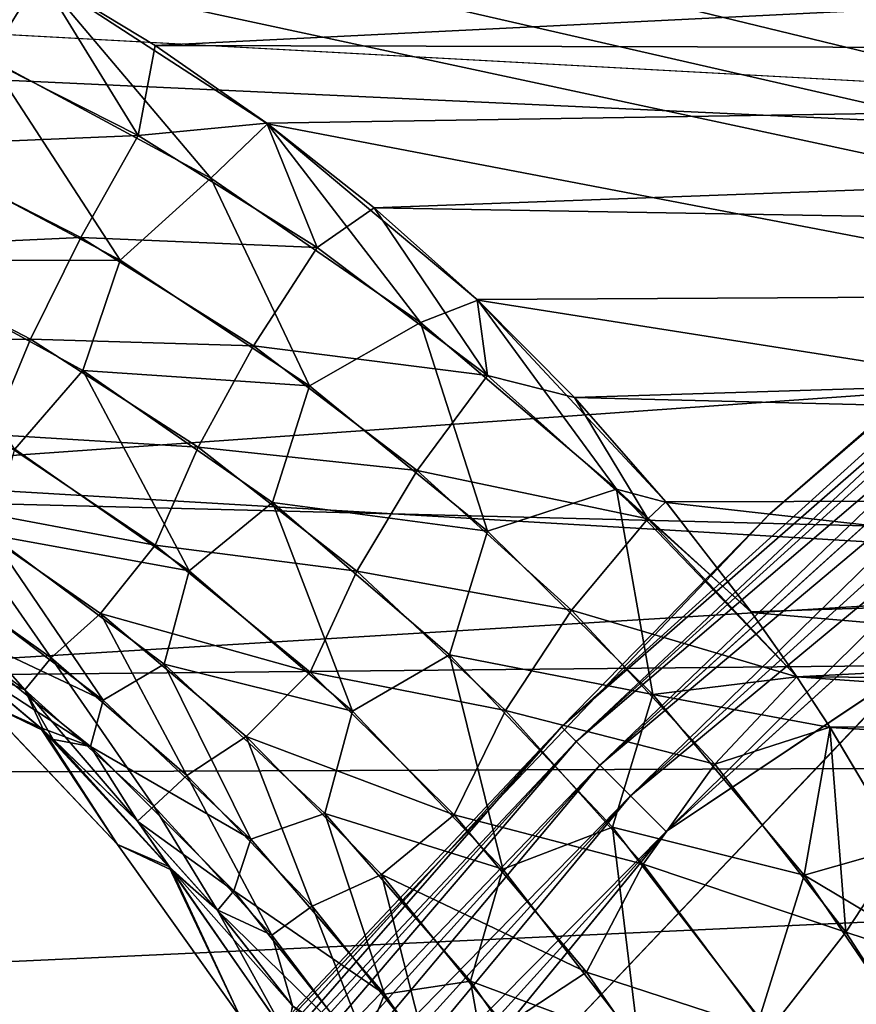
# Model space of a CAD drawing. Header units: millimetres. Extents: x -100 to 100, y -64 to 136.
# Tile 165 of 256: x -21.15 to -19.15, y 19.19 to 21.55. Entities that reach past the tile are written whole.
import ezdxf

# ---------------------------------------------------------------- set-up
doc = ezdxf.new("R2010")
doc.units = ezdxf.units.MM
doc.header["$LTSCALE"] = 159.143519
for name, color, linetype in [('146', 7, 'CONTINUOUS'), ('147', 7, 'CONTINUOUS'), ('148', 7, 'CONTINUOUS'), ('356', 7, 'CONTINUOUS'), ('357', 7, 'CONTINUOUS'), ('361', 7, 'CONTINUOUS'), ('363', 7, 'CONTINUOUS'), ('397', 7, 'CONTINUOUS'), ('407', 7, 'CONTINUOUS'), ('412', 7, 'CONTINUOUS'), ('437', 7, 'CONTINUOUS'), ('58', 7, 'CONTINUOUS'), ('67', 7, 'CONTINUOUS')]:
    doc.layers.add(name, color=color, linetype=linetype)

msp = doc.modelspace()

# ---------------------------------------------------------------- linework, layer by layer
at = {"layer": '146', "color": 7, "linetype": 'CONTINUOUS', "true_color": 0x8c979c}
for points in [[(-21.1034, 21.6521, 2.6885), (-21.3863, 21.8007, 2.6786), (-21.3154, 21.4964, 2.6619), (-21.1034, 21.6521, 2.6885)], [(-20.8687, 21.27, 2.683), (-21.1034, 21.6521, 2.6885), (-21.3154, 21.4964, 2.6619), (-20.8687, 21.27, 2.683)], [(-20.8279, 21.4849, 2.6981), (-21.1034, 21.6521, 2.6885), (-20.8687, 21.27, 2.683), (-20.8279, 21.4849, 2.6981)], [(-21.4357, 21.2462, 2.5847), (-20.8687, 21.27, 2.683), (-21.3154, 21.4964, 2.6619), (-21.4357, 21.2462, 2.5847)], [(-20.5612, 21.2999, 2.7074), (-20.8279, 21.4849, 2.6981), (-20.8687, 21.27, 2.683), (-20.5612, 21.2999, 2.7074)], [(-20.4408, 21.0029, 2.703), (-20.5612, 21.2999, 2.7074), (-20.8687, 21.27, 2.683), (-20.4408, 21.0029, 2.703)], [(-20.3045, 21.0976, 2.7164), (-20.5612, 21.2999, 2.7074), (-20.4408, 21.0029, 2.703), (-20.3045, 21.0976, 2.7164)], [(-21.4357, 21.2462, 2.5847), (-21.0054, 21.0269, 2.6125), (-20.8687, 21.27, 2.683), (-21.4357, 21.2462, 2.5847)], [(-21.0054, 21.0269, 2.6125), (-20.4408, 21.0029, 2.703), (-20.8687, 21.27, 2.683), (-21.0054, 21.0269, 2.6125)], [(-21.4357, 21.2462, 2.5847), (-21.5443, 21.0016, 2.4502), (-21.0054, 21.0269, 2.6125), (-21.4357, 21.2462, 2.5847)], [(-20.0342, 20.697, 2.7215), (-20.3045, 21.0976, 2.7164), (-20.4408, 21.0029, 2.703), (-20.0342, 20.697, 2.7215)], [(-20.0592, 20.8787, 2.7249), (-20.3045, 21.0976, 2.7164), (-20.0342, 20.697, 2.7215), (-20.0592, 20.8787, 2.7249)], [(-21.5443, 21.0016, 2.4502), (-21.1255, 20.7839, 2.4853), (-21.0054, 21.0269, 2.6125), (-21.5443, 21.0016, 2.4502)], [(-21.0054, 21.0269, 2.6125), (-21.1255, 20.7839, 2.4853), (-20.5933, 20.7674, 2.6402), (-21.0054, 21.0269, 2.6125)], [(-21.0054, 21.0269, 2.6125), (-20.5933, 20.7674, 2.6402), (-20.4408, 21.0029, 2.703), (-21.0054, 21.0269, 2.6125)], [(-21.1255, 20.7839, 2.4853), (-21.5443, 21.0016, 2.4502), (-21.6334, 20.7782, 2.2617), (-21.1255, 20.7839, 2.4853)], [(-20.5933, 20.7674, 2.6402), (-20.0342, 20.697, 2.7215), (-20.4408, 21.0029, 2.703), (-20.5933, 20.7674, 2.6402)], [(-19.8267, 20.6442, 2.733), (-20.0592, 20.8787, 2.7249), (-20.0342, 20.697, 2.7215), (-19.8267, 20.6442, 2.733)], [(-21.2205, 20.556, 2.3047), (-21.1255, 20.7839, 2.4853), (-21.6334, 20.7782, 2.2617), (-21.2205, 20.556, 2.3047)], [(-20.7254, 20.5259, 2.5215), (-21.1255, 20.7839, 2.4853), (-21.2205, 20.556, 2.3047), (-20.7254, 20.5259, 2.5215)], [(-21.1255, 20.7839, 2.4853), (-20.7254, 20.5259, 2.5215), (-20.5933, 20.7674, 2.6402), (-21.1255, 20.7839, 2.4853)], [(-20.5933, 20.7674, 2.6402), (-20.7254, 20.5259, 2.5215), (-20.2019, 20.4699, 2.6675), (-20.5933, 20.7674, 2.6402)], [(-20.5933, 20.7674, 2.6402), (-20.2019, 20.4699, 2.6675), (-20.0342, 20.697, 2.7215), (-20.5933, 20.7674, 2.6402)], [(-20.2019, 20.4699, 2.6675), (-19.6517, 20.3543, 2.738), (-20.0342, 20.697, 2.7215), (-20.2019, 20.4699, 2.6675)], [(-19.6517, 20.3543, 2.738), (-19.8267, 20.6442, 2.733), (-20.0342, 20.697, 2.7215), (-19.6517, 20.3543, 2.738)], [(-19.6081, 20.3949, 2.7407), (-19.8267, 20.6442, 2.733), (-19.6517, 20.3543, 2.738), (-19.6081, 20.3949, 2.7407)], [(-20.8277, 20.2919, 2.3501), (-21.2205, 20.556, 2.3047), (-21.3295, 20.3853, 2.0748), (-20.8277, 20.2919, 2.3501)], [(-20.8277, 20.2919, 2.3501), (-20.7254, 20.5259, 2.5215), (-21.2205, 20.556, 2.3047), (-20.8277, 20.2919, 2.3501)], [(-20.3463, 20.2295, 2.5584), (-20.7254, 20.5259, 2.5215), (-20.8277, 20.2919, 2.3501), (-20.3463, 20.2295, 2.5584)], [(-20.7254, 20.5259, 2.5215), (-20.3463, 20.2295, 2.5584), (-20.2019, 20.4699, 2.6675), (-20.7254, 20.5259, 2.5215)], [(-20.2019, 20.4699, 2.6675), (-20.3463, 20.2295, 2.5584), (-19.8337, 20.1362, 2.6938), (-20.2019, 20.4699, 2.6675)], [(-20.2019, 20.4699, 2.6675), (-19.8337, 20.1362, 2.6938), (-19.6517, 20.3543, 2.738), (-20.2019, 20.4699, 2.6675)], [(-19.4045, 20.132, 2.7478), (-19.6081, 20.3949, 2.7407), (-19.6517, 20.3543, 2.738), (-19.4045, 20.132, 2.7478)], [(-21.0763, 20.0223, 1.8669), (-21.3295, 20.3853, 2.0748), (-21.423, 20.2683, 1.8121), (-21.0763, 20.0223, 1.8669)], [(-20.9584, 20.1287, 2.1264), (-20.8277, 20.2919, 2.3501), (-21.3295, 20.3853, 2.0748), (-20.9584, 20.1287, 2.1264)], [(-20.9584, 20.1287, 2.1264), (-21.3295, 20.3853, 2.0748), (-21.0763, 20.0223, 1.8669), (-20.9584, 20.1287, 2.1264)], [(-19.8337, 20.1362, 2.6938), (-19.2958, 19.9769, 2.7516), (-19.6517, 20.3543, 2.738), (-19.8337, 20.1362, 2.6938)], [(-19.2958, 19.9769, 2.7516), (-19.4045, 20.132, 2.7478), (-19.6517, 20.3543, 2.738), (-19.2958, 19.9769, 2.7516)], [(-20.4578, 19.9882, 2.3978), (-20.8277, 20.2919, 2.3501), (-20.9584, 20.1287, 2.1264), (-20.4578, 19.9882, 2.3978)], [(-20.4578, 19.9882, 2.3978), (-20.3463, 20.2295, 2.5584), (-20.8277, 20.2919, 2.3501), (-20.4578, 19.9882, 2.3978)], [(-21.1393, 19.9458, 1.5954), (-21.423, 20.2683, 1.8121), (-21.4711, 20.1908, 1.5381), (-21.1393, 19.9458, 1.5954)], [(-21.0763, 20.0223, 1.8669), (-21.423, 20.2683, 1.8121), (-21.1393, 19.9458, 1.5954), (-21.0763, 20.0223, 1.8669)], [(-19.991, 19.8968, 2.5957), (-20.3463, 20.2295, 2.5584), (-20.4578, 19.9882, 2.3978), (-19.991, 19.8968, 2.5957)], [(-20.3463, 20.2295, 2.5584), (-19.991, 19.8968, 2.5957), (-19.8337, 20.1362, 2.6938), (-20.3463, 20.2295, 2.5584)], [(-21.1393, 19.9458, 1.5954), (-21.4711, 20.1908, 1.5381), (-21.2817, 20.0059, 1.3071), (-21.1393, 19.9458, 1.5954)], [(-19.8337, 20.1362, 2.6938), (-19.991, 19.8968, 2.5957), (-19.4916, 19.768, 2.7184), (-19.8337, 20.1362, 2.6938)], [(-19.2958, 19.9769, 2.7516), (-19.8337, 20.1362, 2.6938), (-19.4916, 19.768, 2.7184), (-19.2958, 19.9769, 2.7516)], [(-20.7523, 19.7417, 1.9262), (-20.9584, 20.1287, 2.1264), (-21.0763, 20.0223, 1.8669), (-20.7523, 19.7417, 1.9262)], [(-20.6102, 19.8344, 2.1816), (-20.4578, 19.9882, 2.3978), (-20.9584, 20.1287, 2.1264), (-20.6102, 19.8344, 2.1816)], [(-20.6102, 19.8344, 2.1816), (-20.9584, 20.1287, 2.1264), (-20.7523, 19.7417, 1.9262), (-20.6102, 19.8344, 2.1816)], [(-20.8311, 19.6678, 1.6578), (-21.0763, 20.0223, 1.8669), (-21.1393, 19.9458, 1.5954), (-20.8311, 19.6678, 1.6578)], [(-20.7523, 19.7417, 1.9262), (-21.0763, 20.0223, 1.8669), (-20.8311, 19.6678, 1.6578), (-20.7523, 19.7417, 1.9262)], [(-21.0937, 19.8479, 1.3437), (-21.1393, 19.9458, 1.5954), (-21.2817, 20.0059, 1.3071), (-21.0937, 19.8479, 1.3437)], [(-20.1136, 19.6474, 2.4472), (-20.4578, 19.9882, 2.3978), (-20.6102, 19.8344, 2.1816), (-20.1136, 19.6474, 2.4472)], [(-20.1136, 19.6474, 2.4472), (-19.991, 19.8968, 2.5957), (-20.4578, 19.9882, 2.3978), (-20.1136, 19.6474, 2.4472)], [(-19.2167, 19.8565, 2.7543), (-19.2958, 19.9769, 2.7516), (-19.4916, 19.768, 2.7184), (-19.2167, 19.8565, 2.7543)], [(-20.8311, 19.6678, 1.6578), (-21.1393, 19.9458, 1.5954), (-20.8701, 19.6323, 1.3928), (-20.8311, 19.6678, 1.6578)], [(-20.8701, 19.6323, 1.3928), (-21.1393, 19.9458, 1.5954), (-21.0712, 19.8276, 1.3484), (-20.8701, 19.6323, 1.3928)], [(-21.0712, 19.8276, 1.3484), (-21.1393, 19.9458, 1.5954), (-21.0937, 19.8479, 1.3437), (-21.0712, 19.8276, 1.3484)], [(-19.6622, 19.5296, 2.6324), (-19.991, 19.8968, 2.5957), (-20.1136, 19.6474, 2.4472), (-19.6622, 19.5296, 2.6324)], [(-19.991, 19.8968, 2.5957), (-19.6622, 19.5296, 2.6324), (-19.4916, 19.768, 2.7184), (-19.991, 19.8968, 2.5957)], [(-19.2167, 19.8565, 2.7543), (-19.4916, 19.768, 2.7184), (-19.1784, 19.367, 2.7403), (-19.2167, 19.8565, 2.7543)], [(-19.0456, 19.5697, 2.7603), (-19.2167, 19.8565, 2.7543), (-19.1784, 19.367, 2.7403), (-19.0456, 19.5697, 2.7603)], [(-20.4532, 19.4292, 1.9896), (-20.6102, 19.8344, 2.1816), (-20.7523, 19.7417, 1.9262), (-20.4532, 19.4292, 1.9896)], [(-20.2876, 19.5052, 2.2399), (-20.1136, 19.6474, 2.4472), (-20.6102, 19.8344, 2.1816), (-20.2876, 19.5052, 2.2399)], [(-20.2876, 19.5052, 2.2399), (-20.6102, 19.8344, 2.1816), (-20.4532, 19.4292, 1.9896), (-20.2876, 19.5052, 2.2399)], [(-19.4916, 19.768, 2.7184), (-19.6622, 19.5296, 2.6324), (-19.1784, 19.367, 2.7403), (-19.4916, 19.768, 2.7184)], [(-20.549, 19.3595, 1.7253), (-20.7523, 19.7417, 1.9262), (-20.8311, 19.6678, 1.6578), (-20.549, 19.3595, 1.7253)], [(-20.4532, 19.4292, 1.9896), (-20.7523, 19.7417, 1.9262), (-20.549, 19.3595, 1.7253), (-20.4532, 19.4292, 1.9896)], [(-20.6793, 19.4202, 1.4405), (-20.8311, 19.6678, 1.6578), (-20.8701, 19.6323, 1.3928), (-20.6793, 19.4202, 1.4405)], [(-20.549, 19.3595, 1.7253), (-20.8311, 19.6678, 1.6578), (-20.6793, 19.4202, 1.4405), (-20.549, 19.3595, 1.7253)], [(-19.798, 19.2715, 2.497), (-20.1136, 19.6474, 2.4472), (-20.2876, 19.5052, 2.2399), (-19.798, 19.2715, 2.497)], [(-19.798, 19.2715, 2.497), (-19.6622, 19.5296, 2.6324), (-20.1136, 19.6474, 2.4472), (-19.798, 19.2715, 2.497)], [(-18.8921, 19.2731, 2.7657), (-19.0456, 19.5697, 2.7603), (-19.1784, 19.367, 2.7403), (-18.8921, 19.2731, 2.7657)], [(-19.3629, 19.1296, 2.6672), (-19.6622, 19.5296, 2.6324), (-19.798, 19.2715, 2.497), (-19.3629, 19.1296, 2.6672)], [(-19.6622, 19.5296, 2.6324), (-19.3629, 19.1296, 2.6672), (-19.1784, 19.367, 2.7403), (-19.6622, 19.5296, 2.6324)], [(-20.1811, 19.0874, 2.0563), (-20.2876, 19.5052, 2.2399), (-20.4532, 19.4292, 1.9896), (-20.1811, 19.0874, 2.0563)], [(-19.9931, 19.1433, 2.3001), (-19.798, 19.2715, 2.497), (-20.2876, 19.5052, 2.2399), (-19.9931, 19.1433, 2.3001)], [(-19.9931, 19.1433, 2.3001), (-20.2876, 19.5052, 2.2399), (-20.1811, 19.0874, 2.0563), (-19.9931, 19.1433, 2.3001)], [(-20.4996, 19.1913, 1.4917), (-20.549, 19.3595, 1.7253), (-20.6793, 19.4202, 1.4405), (-20.4996, 19.1913, 1.4917)], [(-20.2946, 19.0241, 1.797), (-20.4532, 19.4292, 1.9896), (-20.549, 19.3595, 1.7253), (-20.2946, 19.0241, 1.797)], [(-20.1811, 19.0874, 2.0563), (-20.4532, 19.4292, 1.9896), (-20.2946, 19.0241, 1.797), (-20.1811, 19.0874, 2.0563)], [(-20.2946, 19.0241, 1.797), (-20.549, 19.3595, 1.7253), (-20.4996, 19.1913, 1.4917), (-20.2946, 19.0241, 1.797)], [(-19.1784, 19.367, 2.7403), (-19.3629, 19.1296, 2.6672), (-18.8984, 18.9344, 2.7585), (-19.1784, 19.367, 2.7403)], [(-18.8921, 19.2731, 2.7657), (-19.1784, 19.367, 2.7403), (-18.8984, 18.9344, 2.7585), (-18.8921, 19.2731, 2.7657)], [(-19.5145, 18.8626, 2.5461), (-19.798, 19.2715, 2.497), (-19.9931, 19.1433, 2.3001), (-19.5145, 18.8626, 2.5461)], [(-19.5145, 18.8626, 2.5461), (-19.3629, 19.1296, 2.6672), (-19.798, 19.2715, 2.497), (-19.5145, 18.8626, 2.5461)]]:
    msp.add_3dface(points, dxfattribs=at)
at = {"layer": '147', "color": 7, "linetype": 'CONTINUOUS', "true_color": 0x8c979c}
for points in [[(-21.0937, 19.8479, 1.3437), (-21.2817, 20.0059, 1.3071), (-21.2427, 19.9194, 0.4532), (-21.0937, 19.8479, 1.3437)], [(-21.281, 20.0054, -1.3074), (-21.1024, 19.8556, -1.3421), (-21.2429, 19.9194, -0.4498), (-21.281, 20.0054, -1.3074)], [(-21.2429, 19.9194, -0.4498), (-21.1024, 19.8556, -1.3421), (-20.9177, 19.5765, -0.4159), (-21.2429, 19.9194, -0.4498)], [(-21.2429, 19.9194, -0.4498), (-20.9177, 19.5765, -0.4159), (-21.2427, 19.9194, 0.4532), (-21.2429, 19.9194, -0.4498)], [(-20.9175, 19.5764, 0.419), (-21.0937, 19.8479, 1.3437), (-21.2427, 19.9194, 0.4532), (-20.9175, 19.5764, 0.419)], [(-20.9177, 19.5765, -0.4159), (-20.9175, 19.5764, 0.419), (-21.2427, 19.9194, 0.4532), (-20.9177, 19.5765, -0.4159)], [(-21.1024, 19.8556, -1.3421), (-20.7948, 19.5236, -1.2461), (-20.9177, 19.5765, -0.4159), (-21.1024, 19.8556, -1.3421)], [(-20.7948, 19.5236, -1.2461), (-21.1024, 19.8556, -1.3421), (-21.0705, 19.827, -1.3487), (-20.7948, 19.5236, -1.2461)], [(-21.0712, 19.8276, 1.3484), (-21.0937, 19.8479, 1.3437), (-20.7876, 19.5154, 1.2475), (-21.0712, 19.8276, 1.3484)], [(-20.7876, 19.5154, 1.2475), (-21.0937, 19.8479, 1.3437), (-20.9175, 19.5764, 0.419), (-20.7876, 19.5154, 1.2475)], [(-20.8701, 19.6323, 1.3928), (-21.0712, 19.8276, 1.3484), (-20.7876, 19.5154, 1.2475), (-20.8701, 19.6323, 1.3928)], [(-20.8694, 19.6315, -1.3931), (-20.7948, 19.5236, -1.2461), (-21.0705, 19.827, -1.3487), (-20.8694, 19.6315, -1.3931)], [(-20.6793, 19.4202, 1.4405), (-20.8701, 19.6323, 1.3928), (-20.7876, 19.5154, 1.2475), (-20.6793, 19.4202, 1.4405)], [(-20.6785, 19.4192, -1.4408), (-20.7948, 19.5236, -1.2461), (-20.8694, 19.6315, -1.3931), (-20.6785, 19.4192, -1.4408)], [(-20.9177, 19.5765, -0.4159), (-20.7948, 19.5236, -1.2461), (-20.6251, 19.1651, -0.3822), (-20.9177, 19.5765, -0.4159)], [(-20.9177, 19.5765, -0.4159), (-20.6251, 19.1651, -0.3822), (-20.9175, 19.5764, 0.419), (-20.9177, 19.5765, -0.4159)], [(-20.6251, 19.1651, -0.3822), (-20.6249, 19.1651, 0.3851), (-20.9175, 19.5764, 0.419), (-20.6251, 19.1651, -0.3822)], [(-20.6249, 19.1651, 0.3851), (-20.7876, 19.5154, 1.2475), (-20.9175, 19.5764, 0.419), (-20.6249, 19.1651, 0.3851)], [(-20.7948, 19.5236, -1.2461), (-20.5182, 19.1264, -1.1502), (-20.6251, 19.1651, -0.3822), (-20.7948, 19.5236, -1.2461)], [(-20.5182, 19.1264, -1.1502), (-20.7948, 19.5236, -1.2461), (-20.4987, 19.19, -1.4921), (-20.5182, 19.1264, -1.1502)], [(-20.4987, 19.19, -1.4921), (-20.7948, 19.5236, -1.2461), (-20.6785, 19.4192, -1.4408), (-20.4987, 19.19, -1.4921)], [(-20.6793, 19.4202, 1.4405), (-20.7876, 19.5154, 1.2475), (-20.5127, 19.1181, 1.1518), (-20.6793, 19.4202, 1.4405)], [(-20.5127, 19.1181, 1.1518), (-20.7876, 19.5154, 1.2475), (-20.6249, 19.1651, 0.3851), (-20.5127, 19.1181, 1.1518)], [(-20.4996, 19.1913, 1.4917), (-20.6793, 19.4202, 1.4405), (-20.5127, 19.1181, 1.1518), (-20.4996, 19.1913, 1.4917)]]:
    msp.add_3dface(points, dxfattribs=at)
at = {"layer": '148', "color": 7, "linetype": 'CONTINUOUS', "true_color": 0x8c979c}
for points in [[(-21.1022, 21.6512, -2.6885), (-21.2246, 21.4545, -2.6662), (-21.7779, 21.6795, -2.6401), (-21.1022, 21.6512, -2.6885)], [(-21.1022, 21.6512, -2.6885), (-20.6949, 21.168, -2.6912), (-21.2246, 21.4545, -2.6662), (-21.1022, 21.6512, -2.6885)], [(-21.1022, 21.6512, -2.6885), (-20.5594, 21.2985, -2.7075), (-20.6949, 21.168, -2.6912), (-21.1022, 21.6512, -2.6885)], [(-20.9116, 20.9725, -2.6188), (-21.3868, 21.2239, -2.5879), (-21.2246, 21.4545, -2.6662), (-20.9116, 20.9725, -2.6188)], [(-20.6949, 21.168, -2.6912), (-20.9116, 20.9725, -2.6188), (-21.2246, 21.4545, -2.6662), (-20.6949, 21.168, -2.6912)], [(-20.5594, 21.2985, -2.7075), (-20.1938, 20.8239, -2.7144), (-20.6949, 21.168, -2.6912), (-20.5594, 21.2985, -2.7075)], [(-20.5594, 21.2985, -2.7075), (-20.0575, 20.8771, -2.725), (-20.1938, 20.8239, -2.7144), (-20.5594, 21.2985, -2.7075)], [(-21.3868, 21.2239, -2.5879), (-20.9116, 20.9725, -2.6188), (-21.4787, 20.9709, -2.4556), (-21.3868, 21.2239, -2.5879)], [(-20.4596, 20.6721, -2.6495), (-20.9116, 20.9725, -2.6188), (-20.6949, 21.168, -2.6912), (-20.4596, 20.6721, -2.6495)], [(-20.1938, 20.8239, -2.7144), (-20.4596, 20.6721, -2.6495), (-20.6949, 21.168, -2.6912), (-20.1938, 20.8239, -2.7144)], [(-21.4787, 20.9709, -2.4556), (-20.9116, 20.9725, -2.6188), (-21.0003, 20.7089, -2.4964), (-21.4787, 20.9709, -2.4556)], [(-21.4787, 20.9709, -2.4556), (-21.0003, 20.7089, -2.4964), (-21.1631, 20.5209, -2.3112), (-21.4787, 20.9709, -2.4556)], [(-20.9116, 20.9725, -2.6188), (-20.4596, 20.6721, -2.6495), (-21.0003, 20.7089, -2.4964), (-20.9116, 20.9725, -2.6188)], [(-20.0575, 20.8771, -2.725), (-19.7258, 20.4257, -2.7349), (-20.1938, 20.8239, -2.7144), (-20.0575, 20.8771, -2.725)], [(-20.0575, 20.8771, -2.725), (-19.6067, 20.3936, -2.7407), (-19.7258, 20.4257, -2.7349), (-20.0575, 20.8771, -2.725)], [(-20.0343, 20.3254, -2.6795), (-20.4596, 20.6721, -2.6495), (-20.1938, 20.8239, -2.7144), (-20.0343, 20.3254, -2.6795)], [(-19.7258, 20.4257, -2.7349), (-20.0343, 20.3254, -2.6795), (-20.1938, 20.8239, -2.7144), (-19.7258, 20.4257, -2.7349)], [(-21.1631, 20.5209, -2.3112), (-21.0003, 20.7089, -2.4964), (-20.7464, 20.2303, -2.3603), (-21.1631, 20.5209, -2.3112)], [(-21.0003, 20.7089, -2.4964), (-20.4596, 20.6721, -2.6495), (-20.5476, 20.3939, -2.5386), (-21.0003, 20.7089, -2.4964)], [(-21.0003, 20.7089, -2.4964), (-20.5476, 20.3939, -2.5386), (-20.7464, 20.2303, -2.3603), (-21.0003, 20.7089, -2.4964)], [(-20.4596, 20.6721, -2.6495), (-20.0343, 20.3254, -2.6795), (-20.5476, 20.3939, -2.5386), (-20.4596, 20.6721, -2.6495)], [(-21.1631, 20.5209, -2.3112), (-20.7464, 20.2303, -2.3603), (-21.2212, 20.3161, -2.0894), (-21.1631, 20.5209, -2.3112)], [(-19.6393, 19.935, -2.7079), (-20.0343, 20.3254, -2.6795), (-19.7258, 20.4257, -2.7349), (-19.6393, 19.935, -2.7079)], [(-19.6067, 20.3936, -2.7407), (-19.4035, 20.1309, -2.7478), (-19.7258, 20.4257, -2.7349), (-19.6067, 20.3936, -2.7407)], [(-19.4035, 20.1309, -2.7478), (-19.2955, 19.9768, -2.7516), (-19.7258, 20.4257, -2.7349), (-19.4035, 20.1309, -2.7478)], [(-19.2955, 19.9768, -2.7516), (-19.6393, 19.935, -2.7079), (-19.7258, 20.4257, -2.7349), (-19.2955, 19.9768, -2.7516)], [(-20.7464, 20.2303, -2.3603), (-20.5476, 20.3939, -2.5386), (-20.3568, 19.8948, -2.4119), (-20.7464, 20.2303, -2.3603)], [(-20.5476, 20.3939, -2.5386), (-20.0343, 20.3254, -2.6795), (-20.1247, 20.0292, -2.5815), (-20.5476, 20.3939, -2.5386)], [(-20.5476, 20.3939, -2.5386), (-20.1247, 20.0292, -2.5815), (-20.3568, 19.8948, -2.4119), (-20.5476, 20.3939, -2.5386)], [(-20.0343, 20.3254, -2.6795), (-19.6393, 19.935, -2.7079), (-20.1247, 20.0292, -2.5815), (-20.0343, 20.3254, -2.6795)], [(-21.3344, 20.2103, -1.8256), (-21.2212, 20.3161, -2.0894), (-20.9521, 19.9211, -1.8888), (-21.3344, 20.2103, -1.8256)], [(-21.2212, 20.3161, -2.0894), (-20.7464, 20.2303, -2.3603), (-20.8062, 20.0072, -2.1498), (-21.2212, 20.3161, -2.0894)], [(-21.2212, 20.3161, -2.0894), (-20.8062, 20.0072, -2.1498), (-20.9521, 19.9211, -1.8888), (-21.2212, 20.3161, -2.0894)], [(-20.7464, 20.2303, -2.3603), (-20.3568, 19.8948, -2.4119), (-20.8062, 20.0072, -2.1498), (-20.7464, 20.2303, -2.3603)], [(-21.3344, 20.2103, -1.8256), (-20.9521, 19.9211, -1.8888), (-21.3581, 20.1131, -1.5569), (-21.3344, 20.2103, -1.8256)], [(-21.281, 20.0054, -1.3074), (-21.3581, 20.1131, -1.5569), (-20.9822, 19.8109, -1.6262), (-21.281, 20.0054, -1.3074)], [(-21.3581, 20.1131, -1.5569), (-20.9521, 19.9211, -1.8888), (-20.9822, 19.8109, -1.6262), (-21.3581, 20.1131, -1.5569)], [(-20.3568, 19.8948, -2.4119), (-20.1247, 20.0292, -2.5815), (-19.9976, 19.5174, -2.465), (-20.3568, 19.8948, -2.4119)], [(-20.1247, 20.0292, -2.5815), (-19.6393, 19.935, -2.7079), (-19.7357, 19.6176, -2.624), (-20.1247, 20.0292, -2.5815)], [(-20.1247, 20.0292, -2.5815), (-19.7357, 19.6176, -2.624), (-19.9976, 19.5174, -2.465), (-20.1247, 20.0292, -2.5815)], [(-21.1024, 19.8556, -1.3421), (-21.281, 20.0054, -1.3074), (-20.9822, 19.8109, -1.6262), (-21.1024, 19.8556, -1.3421)], [(-20.9521, 19.9211, -1.8888), (-20.8062, 20.0072, -2.1498), (-20.5995, 19.5895, -1.9576), (-20.9521, 19.9211, -1.8888)], [(-20.8062, 20.0072, -2.1498), (-20.3568, 19.8948, -2.4119), (-20.4226, 19.6507, -2.2147), (-20.8062, 20.0072, -2.1498)], [(-20.8062, 20.0072, -2.1498), (-20.4226, 19.6507, -2.2147), (-20.5995, 19.5895, -1.9576), (-20.8062, 20.0072, -2.1498)], [(-19.2955, 19.9768, -2.7516), (-19.2161, 19.8558, -2.7544), (-19.6393, 19.935, -2.7079), (-19.2955, 19.9768, -2.7516)], [(-19.6393, 19.935, -2.7079), (-19.2784, 19.5031, -2.7334), (-19.7357, 19.6176, -2.624), (-19.6393, 19.935, -2.7079)], [(-19.2161, 19.8558, -2.7544), (-19.2784, 19.5031, -2.7334), (-19.6393, 19.935, -2.7079), (-19.2161, 19.8558, -2.7544)], [(-20.9521, 19.9211, -1.8888), (-20.5995, 19.5895, -1.9576), (-20.9822, 19.8109, -1.6262), (-20.9521, 19.9211, -1.8888)], [(-20.3568, 19.8948, -2.4119), (-19.9976, 19.5174, -2.465), (-20.4226, 19.6507, -2.2147), (-20.3568, 19.8948, -2.4119)], [(-21.0705, 19.827, -1.3487), (-21.1024, 19.8556, -1.3421), (-20.9822, 19.8109, -1.6262), (-21.0705, 19.827, -1.3487)], [(-19.2161, 19.8558, -2.7544), (-19.0454, 19.5694, -2.7603), (-19.2784, 19.5031, -2.7334), (-19.2161, 19.8558, -2.7544)], [(-20.8694, 19.6315, -1.3931), (-21.0705, 19.827, -1.3487), (-20.9822, 19.8109, -1.6262), (-20.8694, 19.6315, -1.3931)], [(-20.8694, 19.6315, -1.3931), (-20.9822, 19.8109, -1.6262), (-20.6401, 19.4657, -1.7024), (-20.8694, 19.6315, -1.3931)], [(-20.9822, 19.8109, -1.6262), (-20.5995, 19.5895, -1.9576), (-20.6401, 19.4657, -1.7024), (-20.9822, 19.8109, -1.6262)], [(-20.5995, 19.5895, -1.9576), (-20.4226, 19.6507, -2.2147), (-20.28, 19.2192, -2.031), (-20.5995, 19.5895, -1.9576)], [(-20.4226, 19.6507, -2.2147), (-19.9976, 19.5174, -2.465), (-20.0744, 19.2502, -2.2828), (-20.4226, 19.6507, -2.2147)], [(-20.4226, 19.6507, -2.2147), (-20.0744, 19.2502, -2.2828), (-20.28, 19.2192, -2.031), (-20.4226, 19.6507, -2.2147)], [(-20.6785, 19.4192, -1.4408), (-20.8694, 19.6315, -1.3931), (-20.6401, 19.4657, -1.7024), (-20.6785, 19.4192, -1.4408)], [(-19.9976, 19.5174, -2.465), (-19.7357, 19.6176, -2.624), (-19.6725, 19.1006, -2.5182), (-19.9976, 19.5174, -2.465)], [(-19.7357, 19.6176, -2.624), (-19.2784, 19.5031, -2.7334), (-19.385, 19.1619, -2.6646), (-19.7357, 19.6176, -2.624)], [(-19.7357, 19.6176, -2.624), (-19.385, 19.1619, -2.6646), (-19.6725, 19.1006, -2.5182), (-19.7357, 19.6176, -2.624)], [(-20.5995, 19.5895, -1.9576), (-20.28, 19.2192, -2.031), (-20.6401, 19.4657, -1.7024), (-20.5995, 19.5895, -1.9576)], [(-19.0454, 19.5694, -2.7603), (-18.8922, 19.2731, -2.7657), (-19.2784, 19.5031, -2.7334), (-19.0454, 19.5694, -2.7603)], [(-19.9976, 19.5174, -2.465), (-19.6725, 19.1006, -2.5182), (-20.0744, 19.2502, -2.2828), (-19.9976, 19.5174, -2.465)], [(-19.2784, 19.5031, -2.7334), (-18.9566, 19.0316, -2.7549), (-19.385, 19.1619, -2.6646), (-19.2784, 19.5031, -2.7334)], [(-18.8922, 19.2731, -2.7657), (-18.9566, 19.0316, -2.7549), (-19.2784, 19.5031, -2.7334), (-18.8922, 19.2731, -2.7657)], [(-20.6785, 19.4192, -1.4408), (-20.6401, 19.4657, -1.7024), (-20.3352, 19.0822, -1.7848), (-20.6785, 19.4192, -1.4408)], [(-20.6401, 19.4657, -1.7024), (-20.28, 19.2192, -2.031), (-20.3352, 19.0822, -1.7848), (-20.6401, 19.4657, -1.7024)], [(-20.4987, 19.19, -1.4921), (-20.6785, 19.4192, -1.4408), (-20.3352, 19.0822, -1.7848), (-20.4987, 19.19, -1.4921)], [(-20.28, 19.2192, -2.031), (-20.0744, 19.2502, -2.2828), (-19.9965, 18.8138, -2.1077), (-20.28, 19.2192, -2.031)], [(-20.0744, 19.2502, -2.2828), (-19.6725, 19.1006, -2.5182), (-19.7657, 18.8092, -2.3522), (-20.0744, 19.2502, -2.2828)], [(-20.0744, 19.2502, -2.2828), (-19.7657, 18.8092, -2.3522), (-19.9965, 18.8138, -2.1077), (-20.0744, 19.2502, -2.2828)], [(-20.28, 19.2192, -2.031), (-19.9965, 18.8138, -2.1077), (-20.3352, 19.0822, -1.7848), (-20.28, 19.2192, -2.031)]]:
    msp.add_3dface(points, dxfattribs=at)
at = {"layer": '356', "color": 7, "linetype": 'CONTINUOUS', "true_color": 0x323232}
for points in [[(-19.36, 20.3667, 47.2), (-17.2002, 22.2208, 47.2), (-19.36, 20.3667, 46.2), (-19.36, 20.3667, 47.2)], [(-19.36, 20.3667, 46.2), (-17.2002, 22.2208, 47.2), (-17.2002, 22.2208, 46.2), (-19.36, 20.3667, 46.2)], [(-21.3211, 18.3036, 47.2), (-19.36, 20.3667, 47.2), (-21.3211, 18.3036, 46.2), (-21.3211, 18.3036, 47.2)], [(-21.3211, 18.3036, 46.2), (-19.36, 20.3667, 47.2), (-19.36, 20.3667, 46.2), (-21.3211, 18.3036, 46.2)]]:
    msp.add_3dface(points, dxfattribs=at)
at = {"layer": '357', "color": 7, "linetype": 'CONTINUOUS', "true_color": 0x323232}
for points in [[(-20.9466, 17.9722, 47.7), (-10.4924, 19.7907, 47.7), (-19.0202, 19.9998, 47.7), (-20.9466, 17.9722, 47.7)], [(-12.5706, 18.5402, 47.7), (-10.4924, 19.7907, 47.7), (-20.9466, 17.9722, 47.7), (-12.5706, 18.5402, 47.7)]]:
    msp.add_3dface(points, dxfattribs=at)
at = {"layer": '361', "color": 7, "linetype": 'CONTINUOUS', "true_color": 0x323232}
for points in [[(-17.2002, 22.2208, 47.2), (-19.36, 20.3667, 47.2), (-17.8157, 21.7085, 47.3289), (-17.2002, 22.2208, 47.2)], [(-19.36, 20.3667, 47.2), (-19.8577, 19.8577, 47.3289), (-17.8157, 21.7085, 47.3289), (-19.36, 20.3667, 47.2)], [(-19.8577, 19.8577, 47.3289), (-17.7841, 21.67, 47.4497), (-17.8157, 21.7085, 47.3289), (-19.8577, 19.8577, 47.3289)], [(-19.8225, 19.8225, 47.4497), (-17.7841, 21.67, 47.4497), (-19.8577, 19.8577, 47.3289), (-19.8225, 19.8225, 47.4497)], [(-19.8225, 19.8225, 47.4497), (-17.7337, 21.6085, 47.5534), (-17.7841, 21.67, 47.4497), (-19.8225, 19.8225, 47.4497)], [(-19.7663, 19.7663, 47.5534), (-17.7337, 21.6085, 47.5534), (-19.8225, 19.8225, 47.4497), (-19.7663, 19.7663, 47.5534)], [(-19.7663, 19.7663, 47.5534), (-17.6679, 21.5284, 47.6329), (-17.7337, 21.6085, 47.5534), (-19.7663, 19.7663, 47.5534)], [(-19.693, 19.693, 47.6329), (-17.6679, 21.5284, 47.6329), (-19.7663, 19.7663, 47.5534), (-19.693, 19.693, 47.6329)], [(-19.693, 19.693, 47.6329), (-17.5914, 21.4351, 47.683), (-17.6679, 21.5284, 47.6329), (-19.693, 19.693, 47.6329)], [(-19.6077, 19.6077, 47.683), (-17.5914, 21.4351, 47.683), (-19.693, 19.693, 47.6329), (-19.6077, 19.6077, 47.683)], [(-19.6077, 19.6077, 47.683), (-19.0202, 19.9998, 47.7), (-17.5914, 21.4351, 47.683), (-19.6077, 19.6077, 47.683)], [(-19.36, 20.3667, 47.2), (-21.3211, 18.3036, 47.2), (-19.8577, 19.8577, 47.3289), (-19.36, 20.3667, 47.2)], [(-20.9466, 17.9722, 47.7), (-19.0202, 19.9998, 47.7), (-19.6077, 19.6077, 47.683), (-20.9466, 17.9722, 47.7)], [(-21.3211, 18.3036, 47.2), (-21.7085, 17.8157, 47.3289), (-19.8577, 19.8577, 47.3289), (-21.3211, 18.3036, 47.2)], [(-21.7085, 17.8157, 47.3289), (-19.8225, 19.8225, 47.4497), (-19.8577, 19.8577, 47.3289), (-21.7085, 17.8157, 47.3289)], [(-21.67, 17.7841, 47.4497), (-19.8225, 19.8225, 47.4497), (-21.7085, 17.8157, 47.3289), (-21.67, 17.7841, 47.4497)], [(-21.67, 17.7841, 47.4497), (-19.7663, 19.7663, 47.5534), (-19.8225, 19.8225, 47.4497), (-21.67, 17.7841, 47.4497)], [(-21.6085, 17.7337, 47.5534), (-19.7663, 19.7663, 47.5534), (-21.67, 17.7841, 47.4497), (-21.6085, 17.7337, 47.5534)], [(-21.6085, 17.7337, 47.5534), (-19.693, 19.693, 47.6329), (-19.7663, 19.7663, 47.5534), (-21.6085, 17.7337, 47.5534)], [(-21.5284, 17.6679, 47.6329), (-19.693, 19.693, 47.6329), (-21.6085, 17.7337, 47.5534), (-21.5284, 17.6679, 47.6329)], [(-21.5284, 17.6679, 47.6329), (-19.6077, 19.6077, 47.683), (-19.693, 19.693, 47.6329), (-21.5284, 17.6679, 47.6329)], [(-21.4351, 17.5914, 47.683), (-19.6077, 19.6077, 47.683), (-21.5284, 17.6679, 47.6329), (-21.4351, 17.5914, 47.683)], [(-21.4351, 17.5914, 47.683), (-20.9466, 17.9722, 47.7), (-19.6077, 19.6077, 47.683), (-21.4351, 17.5914, 47.683)]]:
    msp.add_3dface(points, dxfattribs=at)
at = {"layer": '363', "color": 7, "linetype": 'CONTINUOUS', "true_color": 0x323232}
for points in [[(-19.36, 20.3667, 46.2), (-17.2002, 22.2208, 46.2), (-17.8156, 21.7084, 46.0706), (-19.36, 20.3667, 46.2)], [(-19.8577, 19.8577, 46.0706), (-19.36, 20.3667, 46.2), (-17.8156, 21.7084, 46.0706), (-19.8577, 19.8577, 46.0706)], [(-19.8577, 19.8577, 46.0706), (-17.8156, 21.7084, 46.0706), (-19.8223, 19.8223, 45.9499), (-19.8577, 19.8577, 46.0706)], [(-19.8223, 19.8223, 45.9499), (-17.8156, 21.7084, 46.0706), (-17.7839, 21.6698, 45.9499), (-19.8223, 19.8223, 45.9499)], [(-19.8223, 19.8223, 45.9499), (-17.7839, 21.6698, 45.9499), (-19.766, 19.766, 45.8463), (-19.8223, 19.8223, 45.9499)], [(-19.766, 19.766, 45.8463), (-17.7839, 21.6698, 45.9499), (-17.7334, 21.6082, 45.8463), (-19.766, 19.766, 45.8463)], [(-19.766, 19.766, 45.8463), (-17.7334, 21.6082, 45.8463), (-19.6927, 19.6927, 45.7668), (-19.766, 19.766, 45.8463)], [(-19.6927, 19.6927, 45.7668), (-17.7334, 21.6082, 45.8463), (-17.6676, 21.5281, 45.7668), (-19.6927, 19.6927, 45.7668)], [(-19.6073, 19.6073, 45.7169), (-19.6927, 19.6927, 45.7668), (-17.6676, 21.5281, 45.7668), (-19.6073, 19.6073, 45.7169)], [(-17.591, 21.4347, 45.7169), (-19.6073, 19.6073, 45.7169), (-17.6676, 21.5281, 45.7668), (-17.591, 21.4347, 45.7169)], [(-17.591, 21.4347, 45.7169), (-19.0155, 20.0043, 45.7), (-19.6073, 19.6073, 45.7169), (-17.591, 21.4347, 45.7169)], [(-21.3211, 18.3036, 46.2), (-19.36, 20.3667, 46.2), (-19.8577, 19.8577, 46.0706), (-21.3211, 18.3036, 46.2)], [(-19.0155, 20.0043, 45.7), (-20.9417, 17.9779, 45.7), (-19.6073, 19.6073, 45.7169), (-19.0155, 20.0043, 45.7)], [(-21.7084, 17.8156, 46.0706), (-21.3211, 18.3036, 46.2), (-19.8577, 19.8577, 46.0706), (-21.7084, 17.8156, 46.0706)], [(-21.7084, 17.8156, 46.0706), (-19.8577, 19.8577, 46.0706), (-21.6698, 17.7839, 45.9499), (-21.7084, 17.8156, 46.0706)], [(-21.6698, 17.7839, 45.9499), (-19.8577, 19.8577, 46.0706), (-19.8223, 19.8223, 45.9499), (-21.6698, 17.7839, 45.9499)], [(-21.6698, 17.7839, 45.9499), (-19.8223, 19.8223, 45.9499), (-21.6082, 17.7334, 45.8463), (-21.6698, 17.7839, 45.9499)], [(-21.6082, 17.7334, 45.8463), (-19.8223, 19.8223, 45.9499), (-19.766, 19.766, 45.8463), (-21.6082, 17.7334, 45.8463)], [(-21.6082, 17.7334, 45.8463), (-19.766, 19.766, 45.8463), (-21.5281, 17.6676, 45.7668), (-21.6082, 17.7334, 45.8463)], [(-21.5281, 17.6676, 45.7668), (-19.766, 19.766, 45.8463), (-19.6927, 19.6927, 45.7668), (-21.5281, 17.6676, 45.7668)], [(-21.4347, 17.591, 45.7169), (-21.5281, 17.6676, 45.7668), (-19.6927, 19.6927, 45.7668), (-21.4347, 17.591, 45.7169)], [(-19.6073, 19.6073, 45.7169), (-21.4347, 17.591, 45.7169), (-19.6927, 19.6927, 45.7668), (-19.6073, 19.6073, 45.7169)], [(-19.6073, 19.6073, 45.7169), (-20.9417, 17.9779, 45.7), (-21.4347, 17.591, 45.7169), (-19.6073, 19.6073, 45.7169)]]:
    msp.add_3dface(points, dxfattribs=at)
at = {"layer": '397', "color": 7, "linetype": 'CONTINUOUS', "true_color": 0xaaaaaa}
for points in [[(-97.6021, 19.2221, 45.7), (-14.5994, 23.4226, 45.7), (-98.3782, 24.7212, 45.7), (-97.6021, 19.2221, 45.7)], [(-16.8941, 21.8254, 45.7), (-14.5994, 23.4226, 45.7), (-97.6021, 19.2221, 45.7), (-16.8941, 21.8254, 45.7)], [(-19.0155, 20.0043, 45.7), (-16.8941, 21.8254, 45.7), (-97.6021, 19.2221, 45.7), (-19.0155, 20.0043, 45.7)], [(-20.9417, 17.9779, 45.7), (-19.0155, 20.0043, 45.7), (-97.6021, 19.2221, 45.7), (-20.9417, 17.9779, 45.7)], [(-96.5191, 13.7757, 45.7), (-20.9417, 17.9779, 45.7), (-97.6021, 19.2221, 45.7), (-96.5191, 13.7757, 45.7)]]:
    msp.add_3dface(points, dxfattribs=at)
at = {"layer": '407', "color": 7, "linetype": 'CONTINUOUS'}
for points in [[(-96.887, 24.8837, 36.7), (-23.2, 21.6218, 36.7), (-8.2911, 20.8091, 36.7), (-96.887, 24.8837, 36.7)], [(-96.1224, 19.468, 36.7), (-96.887, 24.8837, 36.7), (-10.4924, 19.7907, 36.7), (-96.1224, 19.468, 36.7)], [(-10.4924, 19.7907, 36.7), (-96.887, 24.8837, 36.7), (-8.2911, 20.8091, 36.7), (-10.4924, 19.7907, 36.7)], [(-8.2911, 20.8091, 36.7), (-23.2, 21.6218, 36.7), (-5.9926, 21.5835, 36.7), (-8.2911, 20.8091, 36.7)], [(-12.5706, 18.5402, 36.7), (-96.1224, 19.468, 36.7), (-10.4924, 19.7907, 36.7), (-12.5706, 18.5402, 36.7)], [(-95.0555, 14.1042, 36.7), (-96.1224, 19.468, 36.7), (-16.2623, 15.4045, 36.7), (-95.0555, 14.1042, 36.7)], [(-16.2623, 15.4045, 36.7), (-96.1224, 19.468, 36.7), (-14.5014, 17.0724, 36.7), (-16.2623, 15.4045, 36.7)], [(-14.5014, 17.0724, 36.7), (-96.1224, 19.468, 36.7), (-12.5706, 18.5402, 36.7), (-14.5014, 17.0724, 36.7)]]:
    msp.add_3dface(points, dxfattribs=at)
at = {"layer": '412', "linetype": 'CONTINUOUS'}
for points in [[(-21.8, 21.6218, 36.7427), (-70.0296, 17.0356, 36.7427), (-5.9926, 21.5835, 36.7427), (-21.8, 21.6218, 36.7427)], [(-5.9926, 21.5835, 36.7427), (-70.0296, 17.0356, 36.7427), (-8.2911, 20.8091, 36.7427), (-5.9926, 21.5835, 36.7427)], [(-8.2911, 20.8091, 36.7427), (-70.0296, 17.0356, 36.7427), (-10.4924, 19.7907, 36.7427), (-8.2911, 20.8091, 36.7427)], [(-10.4924, 19.7907, 36.7427), (-70.0296, 17.0356, 36.7427), (-12.5706, 18.5402, 36.7427), (-10.4924, 19.7907, 36.7427)]]:
    msp.add_3dface(points, dxfattribs=at)
at = {"layer": '437', "color": 7, "linetype": 'CONTINUOUS', "true_color": 0xaaaaaa}
for points in [[(-12.5001, 21.6506, 44.7), (-14.6947, 20.2254, 44.7), (-71.1069, 21.6559, 44.7), (-12.5001, 21.6506, 44.7)], [(-14.6947, 20.2254, 44.7), (-16.7283, 18.5786, 44.7), (-71.1069, 21.6559, 44.7), (-14.6947, 20.2254, 44.7)], [(-16.7283, 18.5786, 44.7), (-70.0296, 17.0356, 44.7), (-71.1069, 21.6559, 44.7), (-16.7283, 18.5786, 44.7)]]:
    msp.add_3dface(points, dxfattribs=at)
at = {"layer": '58', "color": 7, "linetype": 'CONTINUOUS', "true_color": 0x8c979c}
for points in [[(-10.4302, 32.7271, -3.0612), (-10.4302, 19.3584, -3.0612), (-21.3886, 26.6627, -2.6785), (-10.4302, 32.7271, -3.0612)], [(-21.3886, 26.6627, -2.6785), (-10.4302, 19.3584, -3.0612), (-21.0855, 26.4139, -2.6891), (-21.3886, 26.6627, -2.6785)], [(-21.0855, 26.4139, -2.6891), (-10.4302, 19.3584, -3.0612), (-20.8369, 26.1108, -2.6978), (-21.0855, 26.4139, -2.6891)], [(-20.8369, 26.1108, -2.6978), (-10.4302, 19.3584, -3.0612), (-20.6521, 25.7651, -2.7042), (-20.8369, 26.1108, -2.6978)], [(-20.6521, 25.7651, -2.7042), (-10.4302, 19.3584, -3.0612), (-20.5384, 25.39, -2.7082), (-20.6521, 25.7651, -2.7042)], [(-20.5384, 25.39, -2.7082), (-10.4302, 19.3584, -3.0612), (-20.5, 25, -2.7095), (-20.5384, 25.39, -2.7082)], [(-20.5, 25, -2.7095), (-10.4302, 19.3584, -3.0612), (-20.5384, 24.61, -2.7082), (-20.5, 25, -2.7095)], [(-20.5384, 24.61, -2.7082), (-10.4302, 19.3584, -3.0612), (-20.6521, 24.2349, -2.7042), (-20.5384, 24.61, -2.7082)], [(-20.6521, 24.2349, -2.7042), (-10.4302, 19.3584, -3.0612), (-20.8369, 23.8892, -2.6978), (-20.6521, 24.2349, -2.7042)], [(-20.8369, 23.8892, -2.6978), (-10.4302, 19.3584, -3.0612), (-21.0855, 23.5861, -2.6891), (-20.8369, 23.8892, -2.6978)], [(-21.0855, 23.5861, -2.6891), (-10.4302, 19.3584, -3.0612), (-21.3886, 23.3373, -2.6785), (-21.0855, 23.5861, -2.6891)], [(-21.3886, 23.3373, -2.6785), (-10.4302, 19.3584, -3.0612), (-21.7344, 23.1523, -2.6664), (-21.3886, 23.3373, -2.6785)], [(-21.7344, 23.1523, -2.6664), (-10.4302, 19.3584, -3.0612), (-22.1097, 23.0385, -2.6533), (-21.7344, 23.1523, -2.6664)], [(-22.1097, 23.0385, -2.6533), (-10.4302, 19.3584, -3.0612), (-22.5, 23, -2.6397), (-22.1097, 23.0385, -2.6533)], [(-10.4302, 19.3584, -3.0612), (-23.9029, 22.896, -2.5907), (-22.5, 23, -2.6397), (-10.4302, 19.3584, -3.0612)], [(-23.9029, 22.896, -2.5907), (-10.4302, 19.3584, -3.0612), (-23.7096, 22.7837, -2.5974), (-23.9029, 22.896, -2.5907)], [(-23.7096, 22.7837, -2.5974), (-10.4302, 19.3584, -3.0612), (-23.509, 22.6904, -2.6044), (-23.7096, 22.7837, -2.5974)], [(-23.509, 22.6904, -2.6044), (-10.4302, 19.3584, -3.0612), (-22.592, 22.3104, -2.6365), (-23.509, 22.6904, -2.6044)], [(-22.592, 22.3104, -2.6365), (-10.4302, 19.3584, -3.0612), (-21.6749, 21.9306, -2.6685), (-22.592, 22.3104, -2.6365)], [(-21.6749, 21.9306, -2.6685), (-10.4302, 19.3584, -3.0612), (-21.1022, 21.6512, -2.6885), (-21.6749, 21.9306, -2.6685)], [(-21.1022, 21.6512, -2.6885), (-10.4302, 19.3584, -3.0612), (-20.5594, 21.2985, -2.7075), (-21.1022, 21.6512, -2.6885)], [(-20.5594, 21.2985, -2.7075), (-10.4302, 19.3584, -3.0612), (-20.0575, 20.8771, -2.725), (-20.5594, 21.2985, -2.7075)], [(-20.0575, 20.8771, -2.725), (-10.4302, 19.3584, -3.0612), (-19.6067, 20.3936, -2.7407), (-20.0575, 20.8771, -2.725)], [(-19.6067, 20.3936, -2.7407), (-10.4302, 19.3584, -3.0612), (-19.4035, 20.1309, -2.7478), (-19.6067, 20.3936, -2.7407)], [(-19.4035, 20.1309, -2.7478), (-10.4302, 19.3584, -3.0612), (-19.2955, 19.9768, -2.7516), (-19.4035, 20.1309, -2.7478)], [(-19.2955, 19.9768, -2.7516), (-10.4302, 19.3584, -3.0612), (-19.2161, 19.8558, -2.7544), (-19.2955, 19.9768, -2.7516)], [(-19.2161, 19.8558, -2.7544), (-10.4302, 19.3584, -3.0612), (-19.0454, 19.5694, -2.7603), (-19.2161, 19.8558, -2.7544)]]:
    msp.add_3dface(points, dxfattribs=at)
at = {"layer": '67', "color": 7, "linetype": 'CONTINUOUS', "true_color": 0x8c979c}
for points in [[(-21.1034, 21.6521, 2.6885), (-20.8279, 21.4849, 2.6981), (-10.3833, 22.0018, 3.0628), (-21.1034, 21.6521, 2.6885)], [(-10.3833, 22.0018, 3.0628), (-20.8279, 21.4849, 2.6981), (-10.4698, 21.4601, 3.0598), (-10.3833, 22.0018, 3.0628)], [(-20.8279, 21.4849, 2.6981), (-20.5612, 21.2999, 2.7074), (-10.4698, 21.4601, 3.0598), (-20.8279, 21.4849, 2.6981)], [(-20.5612, 21.2999, 2.7074), (-20.3045, 21.0976, 2.7164), (-10.4698, 21.4601, 3.0598), (-20.5612, 21.2999, 2.7074)], [(-10.4698, 21.4601, 3.0598), (-20.3045, 21.0976, 2.7164), (-10.5891, 20.9312, 3.0556), (-10.4698, 21.4601, 3.0598)], [(-20.3045, 21.0976, 2.7164), (-20.0592, 20.8787, 2.7249), (-10.5891, 20.9312, 3.0556), (-20.3045, 21.0976, 2.7164)], [(-20.0592, 20.8787, 2.7249), (-19.8267, 20.6442, 2.733), (-10.5891, 20.9312, 3.0556), (-20.0592, 20.8787, 2.7249)], [(-10.5891, 20.9312, 3.0556), (-19.8267, 20.6442, 2.733), (-10.7398, 20.418, 3.0504), (-10.5891, 20.9312, 3.0556)], [(-19.8267, 20.6442, 2.733), (-19.6081, 20.3949, 2.7407), (-10.7398, 20.418, 3.0504), (-19.8267, 20.6442, 2.733)], [(-19.6081, 20.3949, 2.7407), (-19.4045, 20.132, 2.7478), (-10.7398, 20.418, 3.0504), (-19.6081, 20.3949, 2.7407)], [(-19.4045, 20.132, 2.7478), (-19.2958, 19.9769, 2.7516), (-10.7398, 20.418, 3.0504), (-19.4045, 20.132, 2.7478)], [(-10.7398, 20.418, 3.0504), (-19.2958, 19.9769, 2.7516), (-10.9204, 19.9232, 3.0441), (-10.7398, 20.418, 3.0504)], [(-19.2958, 19.9769, 2.7516), (-19.2167, 19.8565, 2.7543), (-10.9204, 19.9232, 3.0441), (-19.2958, 19.9769, 2.7516)], [(-19.2167, 19.8565, 2.7543), (-19.0456, 19.5697, 2.7603), (-10.9204, 19.9232, 3.0441), (-19.2167, 19.8565, 2.7543)]]:
    msp.add_3dface(points, dxfattribs=at)

doc.saveas('drawing.dxf')
